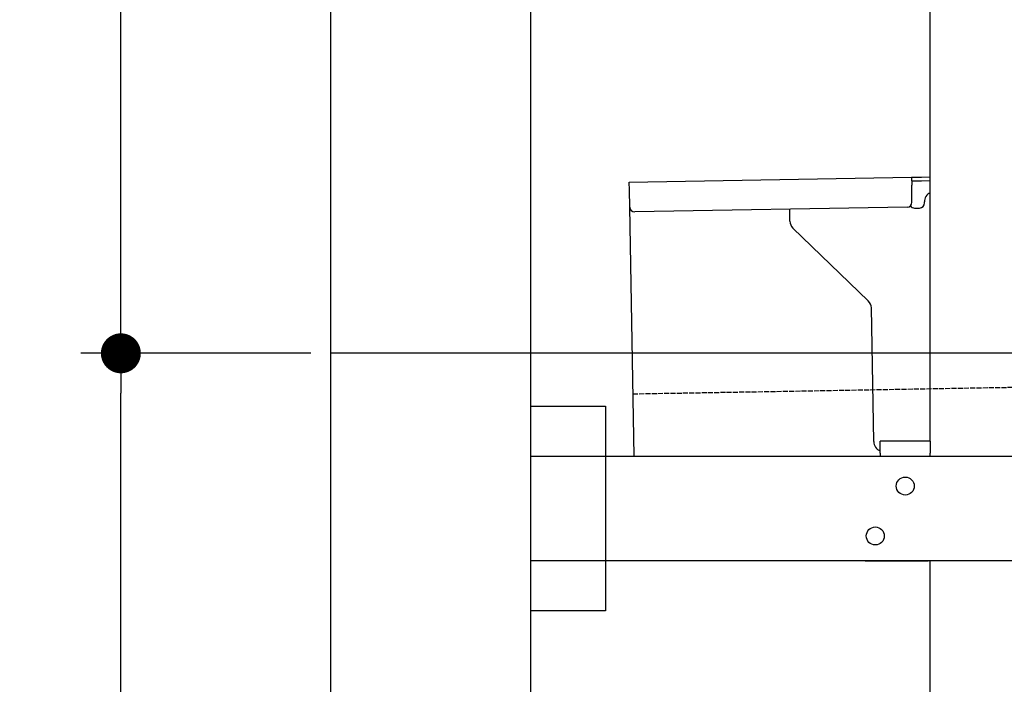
# Model space of a CAD drawing. Extents: x 562 to 7231, y 5467 to 12326.
# Tile 2 of 65: x 562 to 1547, y 7785 to 8450. Entities that reach past the tile are written whole.
import ezdxf

# ---------------------------------------------------------------- set-up
doc = ezdxf.new("R2010")
doc.units = 0
doc.linetypes.add('GEN3', pattern=[6.25, 5, -1.25])
doc.layers.get('0').update_dxf_attribs({"linetype": 'CONTINUOUS'})
doc.layers.get('DEFPOINTS').update_dxf_attribs({"linetype": 'CONTINUOUS'})
for name, color, linetype in [('3', 6, 'GEN3'), ('4', 3, 'CONTINUOUS'), ('5', 3, 'CONTINUOUS')]:
    doc.layers.add(name, color=color, linetype=linetype)
doc.styles.get("Standard").update_dxf_attribs({"font": 'ISOCP.SHX'})
doc.dimstyles.get("Standard").update_dxf_attribs({"dimtxt": 50, "dimasz": 100, "dimexe": 0.18, "dimexo": 0.0625, "dimgap": 15, "dimtad": 1, "dimlfac": 0.1, "dimzin": 0, "dimcen": 0.09, "dimazin": 3, "dimtfac": 1, "dimtofl": 0, "dimtmove": 0, "dimatfit": 3})

# ---------------------------------------------------------------- blocks, each defined once
blk = doc.blocks.new('PUNKT')
at = {"layer": '4', "color": 0, "linetype": 'BYBLOCK'}
blk.add_line((-0.5, 0), (-1, 0), dxfattribs=at)
at = {"layer": '4', "color": 0, "linetype": 'BYBLOCK', "const_width": 0.5}
blk.add_lwpolyline([(-0.25, 0, 1), (0.25, 0, 1)], format="xyb", close=True, dxfattribs=at)
blk = doc.blocks.new('*U19')
at = {"layer": '4', "color": 2}
blk.add_text('215', height=70, rotation=90, dxfattribs=at).set_placement((632.77, 6973.84))
blk = doc.blocks.new('*D6')
at = {"layer": '4'}
for p, q in [((852.77, 8115.9), (622.77, 8115.9)), ((662.77, 6005.9), (662.77, 8075.9)), ((1052.77, 5965.9), (622.77, 5965.9))]:
    blk.add_line(p, q, dxfattribs=at)
at = {"layer": 'DEFPOINTS', "color": 0}
for p in [(662.77, 8115.9), (872.77, 8115.9), (1072.77, 5965.9)]:
    blk.add_point(p, dxfattribs=at)
blk.add_blockref('*U19', (0, 0))
at = {"layer": '4', "xscale": 40, "yscale": 40, "zscale": 40}
for p, rotation in [((662.77, 8115.9), 90), ((662.77, 5965.9), 270)]:
    blk.add_blockref('PUNKT', p, dxfattribs=dict(at, rotation=rotation))
blk = doc.blocks.new('*U27')
at = {"layer": '4', "color": 2}
blk.add_text('99.1', height=70, rotation=90, dxfattribs=at).set_placement((632.77, 8535.24))
blk = doc.blocks.new('*D7')
at = {"layer": '4'}
for p, q in [((1047.42, 9106.41), (622.77, 9106.41)), ((662.77, 8155.9), (662.77, 9066.41)), ((852.77, 8115.9), (622.77, 8115.9))]:
    blk.add_line(p, q, dxfattribs=at)
at = {"layer": 'DEFPOINTS', "color": 0}
for p in [(662.77, 9106.41), (1067.42, 9106.41), (872.77, 8115.9)]:
    blk.add_point(p, dxfattribs=at)
blk.add_blockref('*U27', (0, 0))
at = {"layer": '4', "xscale": 40, "yscale": 40, "zscale": 40}
for p, rotation in [((662.77, 9106.41), 90), ((662.77, 8115.9), 270)]:
    blk.add_blockref('PUNKT', p, dxfattribs=dict(at, rotation=rotation))

msp = doc.modelspace()

# ---------------------------------------------------------------- linework, layer by layer
for p, q in [((872.775, 5715.902), (872.775, 12015.902)), ((1072.775, 11815.902), (1072.775, 5965.902)), ((1472.775, 8027.85), (1472.775, 8568.018)), ((1171.578, 8287.277), (1454.035, 8292.207)), ((1171.717, 8279.278), (1171.578, 8287.277)), ((1454.035, 8292.207), (1464.033, 8292.382)), ((1454.035, 8292.207), (1454.174, 8284.208)), ((1464.103, 8288.382), (1454.104, 8288.208)), ((1464.033, 8292.382), (1472.775, 8292.534)), ((1472.775, 8288.534), (1464.103, 8288.382)), ((1172.014, 8262.281), (1171.717, 8279.278)), ((1454.471, 8267.211), (1454.174, 8284.208)), ((1466.987, 8266.429), (1466.969, 8267.429)), ((1176.365, 8013.018), (1172.014, 8262.281)), ((1449.559, 8262.124), (1177.1, 8257.369)), ((1332.284, 8248.218), (1332.077, 8260.074)), ((1457.075, 8261.256), (1462.075, 8261.343)), ((1410.761, 8168.362), (1335.336, 8241.199)), ((1416.149, 8027.506), (1413.812, 8161.343)), ((1072.775, 8063.018), (1147.775, 8063.018)), ((1147.775, 8063.018), (1147.775, 7858.018)), ((1472.775, 8028.018), (1422.775, 8028.018)), ((1422.775, 8016.018), (1422.775, 8028.018)), ((1472.775, 8027.85), (1472.775, 8016.018)), ((1072.775, 8013.018), (1812.775, 8013.018)), ((1422.775, 8016.018), (1422.775, 8013.018)), ((1472.775, 8013.018), (1472.775, 8016.018)), ((1812.775, 7908.018), (1072.775, 7908.018)), ((1407.775, 7908.018), (1470.775, 7908.018)), ((1472.775, 5988.018), (1472.775, 7908.018)), ((1147.775, 7858.018), (1072.775, 7858.018))]:
    msp.add_line(p, q)
for centre in [(1447.775, 7983.018), (1417.775, 7933.018)]:
    msp.add_circle(centre, 9)
for centre, radius, start, end in [((1449.472, 8267.124), 5, 271, 1), ((1476.968, 8267.604), 10, 114.787438, 181), ((1177.013, 8262.368), 5, 181, 271), ((1456.988, 8266.255), 5, 214.236717, 271), ((1461.987, 8266.342), 5, 271, 1), ((1342.282, 8248.392), 10, 181, 226), ((1403.814, 8161.169), 10, 1, 46), ((1426.147, 8027.68), 10, 181, 250.293428)]:
    msp.add_arc(centre, radius, start, end)
at = {"layer": '3'}
msp.add_line((1175.278, 8075.309), (6230.443, 8163.547), dxfattribs=at)
at = {"layer": '5'}
msp.add_line((6272.775, 8115.902), (872.775, 8115.902), dxfattribs=at)

# ---------------------------------------------------------------- dimensions: what is measured, and where the dimension line sits
at = {"layer": '4'}
for base, p1, p2, picture, middle in [((662.772, 9106.414), (872.775, 8115.902), (1067.415, 9106.414), '*D7', (597.772, 8611.158)), ((662.772, 8115.902), (1072.775, 5965.902), (872.775, 8115.902), '*D6', (597.765, 7040.902))]:
    dim = msp.add_linear_dim(base=base, p1=p1, p2=p2, angle=90, dimstyle='Standard', dxfattribs=at)
    dim.commit()
    dim.dimension.update_dxf_attribs({"geometry": picture, "text_midpoint": middle})

doc.saveas('drawing.dxf')
